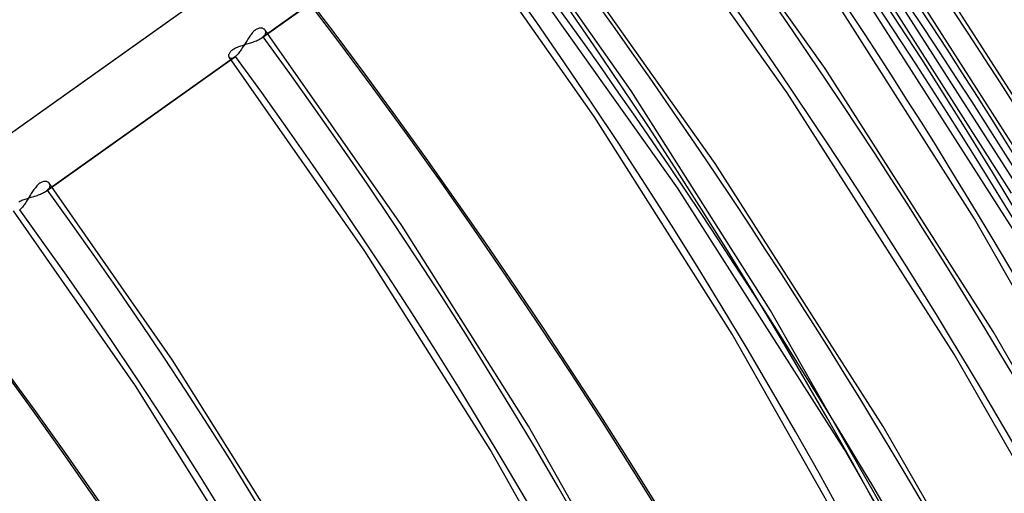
# Model space of a CAD drawing. Header units: millimetres. Extents: x -261 to 249, y -324 to 318.
# Tile 78 of 89: x 136 to 185, y 78 to 102. Entities that reach past the tile are written whole.
import ezdxf

# ---------------------------------------------------------------- set-up
doc = ezdxf.new("R2010")
doc.units = ezdxf.units.MM
doc.layers.add('MAIN-1', color=7, linetype='Continuous')
doc.layers.add('MAIN-2', color=7, linetype='Continuous')

msp = doc.modelspace()

# ---------------------------------------------------------------- linework, layer by layer
at = {"layer": 'MAIN-1'}
for centre, major_axis, start_param, end_param in [((-0.5, -0.433), (159.408, -184.069), 0.713724, 3.511855), ((-8.75, -7.578), (-148.606, 171.596), -2.427868, -0.857072), ((-50, -43.301), (-148.606, 171.596), -3.141592, -0.857072), ((-50, -43.301), (147.952, -170.84), 0, 2.284521)]:
    msp.add_ellipse(centre, major_axis=major_axis, ratio=0.75, start_param=start_param, end_param=end_param, dxfattribs=at)
at = {"layer": 'MAIN-2'}
for p, q in [((176.369, 99.676), (167.269, 112.528)), ((174.471, 98.449), (165.423, 111.223)), ((166.667, 98.551), (159.127, 109.283)), ((148.171, 101.213), (157.593, 107.915)), ((157.646, 107.957), (148.229, 101.259)), ((164.809, 97.263), (157.34, 107.899)), ((170.869, 94.913), (161.769, 107.765)), ((168.971, 93.685), (159.923, 106.459)), ((185.705, 93.425), (178.07, 105.424)), ((187.978, 92.369), (179.933, 104.987)), ((190.245, 91.32), (181.793, 104.552)), ((183.843, 92.137), (176.302, 104.003)), ((186.017, 91.243), (178.026, 103.772)), ((188.35, 90.086), (179.979, 103.2)), ((135.412, 96.293), (144.824, 102.988)), ((135.464, 96.334), (144.883, 103.034)), ((147.81, 101.574), (147.773, 101.542)), ((147.847, 101.603), (147.81, 101.574)), ((147.885, 101.627), (147.847, 101.603)), ((147.922, 101.648), (147.885, 101.627)), ((147.959, 101.665), (147.922, 101.648)), ((147.996, 101.678), (147.959, 101.665)), ((148.032, 101.688), (147.996, 101.678)), ((148.067, 101.693), (148.032, 101.688)), ((148.101, 101.696), (148.067, 101.693)), ((148.134, 101.695), (148.101, 101.696)), ((148.164, 101.691), (148.134, 101.695)), ((148.194, 101.685), (148.164, 101.691)), ((148.221, 101.676), (148.194, 101.685)), ((148.247, 101.665), (148.221, 101.676)), ((148.271, 101.651), (148.247, 101.665)), ((148.293, 101.635), (148.271, 101.651)), ((148.312, 101.617), (148.293, 101.635)), ((148.328, 101.598), (148.312, 101.617)), ((155.181, 91.799), (148.326, 101.6)), ((148.342, 101.575), (148.328, 101.598)), ((148.353, 101.55), (148.342, 101.575)), ((147.426, 101.083), (147.392, 101.029)), ((147.459, 101.136), (147.426, 101.083)), ((147.493, 101.189), (147.459, 101.136)), ((147.526, 101.24), (147.493, 101.189)), ((147.56, 101.289), (147.526, 101.24)), ((147.594, 101.337), (147.56, 101.289)), ((147.629, 101.383), (147.594, 101.337)), ((147.664, 101.426), (147.629, 101.383)), ((147.7, 101.468), (147.664, 101.426)), ((147.736, 101.507), (147.7, 101.468)), ((147.773, 101.542), (147.736, 101.507)), ((147.891, 101.063), (147.944, 101.086)), ((147.944, 101.086), (147.994, 101.11)), ((147.994, 101.11), (148.043, 101.135)), ((148.043, 101.135), (148.088, 101.16)), ((148.088, 101.16), (148.131, 101.186)), ((148.131, 101.186), (148.171, 101.213)), ((148.171, 101.213), (148.181, 101.22)), ((148.181, 101.22), (148.191, 101.228)), ((148.191, 101.228), (148.201, 101.235)), ((148.201, 101.235), (148.211, 101.243)), ((148.211, 101.243), (148.22, 101.251)), ((148.22, 101.251), (148.229, 101.259)), ((148.229, 101.259), (148.262, 101.289)), ((148.262, 101.289), (148.29, 101.319)), ((148.29, 101.319), (148.313, 101.35)), ((148.313, 101.35), (148.332, 101.38)), ((148.332, 101.38), (148.347, 101.41)), ((148.347, 101.41), (148.357, 101.44)), ((148.36, 101.525), (148.353, 101.55)), ((148.357, 101.44), (148.362, 101.469)), ((148.363, 101.497), (148.36, 101.525)), ((148.362, 101.469), (148.363, 101.497)), ((146.65, 100.57), (146.683, 100.598)), ((146.683, 100.598), (146.72, 100.626)), ((146.72, 100.626), (146.76, 100.652)), ((146.76, 100.652), (146.804, 100.678)), ((146.804, 100.678), (146.851, 100.703)), ((146.851, 100.703), (146.901, 100.726)), ((146.901, 100.726), (146.953, 100.749)), ((146.953, 100.749), (147.007, 100.77)), ((147.007, 100.77), (147.064, 100.79)), ((147.064, 100.79), (147.121, 100.81)), ((147.119, 100.597), (147.084, 100.548)), ((147.153, 100.648), (147.119, 100.597)), ((147.121, 100.81), (147.18, 100.829)), ((147.188, 100.701), (147.153, 100.648)), ((147.18, 100.829), (147.24, 100.848)), ((147.222, 100.754), (147.188, 100.701)), ((147.257, 100.808), (147.222, 100.754)), ((147.24, 100.848), (147.3, 100.867)), ((147.291, 100.863), (147.257, 100.808)), ((147.325, 100.919), (147.291, 100.863)), ((147.3, 100.867), (147.361, 100.885)), ((147.359, 100.974), (147.325, 100.919)), ((147.392, 101.029), (147.359, 100.974)), ((147.361, 100.885), (147.422, 100.903)), ((147.422, 100.903), (147.483, 100.922)), ((147.483, 100.922), (147.544, 100.94)), ((147.544, 100.94), (147.604, 100.959)), ((147.604, 100.959), (147.664, 100.979)), ((147.664, 100.979), (147.723, 100.999)), ((147.723, 100.999), (147.78, 101.02)), ((147.78, 101.02), (147.836, 101.041)), ((147.836, 101.041), (147.891, 101.063)), ((137.369, 93.529), (146.792, 100.232)), ((146.845, 100.274), (137.427, 93.575)), ((146.515, 100.316), (146.517, 100.341)), ((146.515, 100.292), (146.515, 100.316)), ((146.518, 100.269), (146.515, 100.292)), ((146.517, 100.341), (146.522, 100.368)), ((146.523, 100.248), (146.518, 100.269)), ((146.522, 100.368), (146.53, 100.395)), ((146.531, 100.229), (146.523, 100.248)), ((146.53, 100.395), (146.541, 100.424)), ((146.542, 100.212), (146.531, 100.229)), ((153.323, 90.513), (146.539, 100.216)), ((146.541, 100.424), (146.556, 100.453)), ((146.556, 100.196), (146.542, 100.212)), ((146.556, 100.453), (146.574, 100.482)), ((146.573, 100.183), (146.556, 100.196)), ((146.593, 100.174), (146.573, 100.183)), ((146.574, 100.482), (146.595, 100.512)), ((146.615, 100.169), (146.593, 100.174)), ((146.595, 100.512), (146.621, 100.541)), ((146.639, 100.168), (146.615, 100.169)), ((146.621, 100.541), (146.65, 100.57)), ((146.666, 100.172), (146.639, 100.168)), ((146.695, 100.18), (146.666, 100.172)), ((146.726, 100.192), (146.695, 100.18)), ((146.758, 100.21), (146.726, 100.192)), ((146.792, 100.232), (146.758, 100.21)), ((146.8, 100.238), (146.792, 100.232)), ((146.809, 100.245), (146.8, 100.238)), ((146.818, 100.251), (146.809, 100.245)), ((146.827, 100.259), (146.818, 100.251)), ((146.836, 100.266), (146.827, 100.259)), ((146.845, 100.274), (146.836, 100.266)), ((146.878, 100.304), (146.845, 100.274)), ((146.911, 100.337), (146.878, 100.304)), ((146.945, 100.374), (146.911, 100.337)), ((146.979, 100.413), (146.945, 100.374)), ((147.014, 100.456), (146.979, 100.413)), ((147.049, 100.501), (147.014, 100.456)), ((147.084, 100.548), (147.049, 100.501)), ((184.783, 86.495), (176.369, 99.676)), ((173.637, 87.549), (166.667, 98.551)), ((182.835, 85.348), (174.471, 98.449)), ((171.712, 86.363), (164.809, 97.263)), ((179.283, 81.731), (170.869, 94.913)), ((136.827, 93.699), (136.792, 93.653)), ((136.862, 93.743), (136.827, 93.699)), ((136.898, 93.784), (136.862, 93.743)), ((136.934, 93.823), (136.898, 93.784)), ((136.971, 93.859), (136.934, 93.823)), ((137.008, 93.891), (136.971, 93.859)), ((137.045, 93.919), (137.008, 93.891)), ((137.083, 93.944), (137.045, 93.919)), ((137.12, 93.965), (137.083, 93.944)), ((137.157, 93.982), (137.12, 93.965)), ((137.194, 93.995), (137.157, 93.982)), ((137.23, 94.004), (137.194, 93.995)), ((137.265, 94.01), (137.23, 94.004)), ((137.299, 94.012), (137.265, 94.01)), ((137.332, 94.012), (137.299, 94.012)), ((137.363, 94.008), (137.332, 94.012)), ((137.392, 94.001), (137.363, 94.008)), ((137.42, 93.992), (137.392, 94.001)), ((137.445, 93.981), (137.42, 93.992)), ((137.469, 93.967), (137.445, 93.981)), ((137.491, 93.951), (137.469, 93.967)), ((137.51, 93.934), (137.491, 93.951)), ((137.526, 93.914), (137.51, 93.934)), ((137.511, 93.666), (137.53, 93.696)), ((143.695, 85.047), (137.524, 93.917)), ((137.54, 93.891), (137.526, 93.914)), ((137.53, 93.696), (137.544, 93.726)), ((137.551, 93.867), (137.54, 93.891)), ((137.544, 93.726), (137.554, 93.756)), ((137.558, 93.841), (137.551, 93.867)), ((137.554, 93.756), (137.56, 93.785)), ((137.561, 93.813), (137.558, 93.841)), ((137.56, 93.785), (137.561, 93.813)), ((177.335, 80.585), (168.971, 93.685)), ((136.438, 93.164), (136.498, 93.183)), ((136.489, 93.179), (136.454, 93.124)), ((136.523, 93.235), (136.489, 93.179)), ((136.498, 93.183), (136.559, 93.201)), ((136.556, 93.29), (136.523, 93.235)), ((136.59, 93.345), (136.556, 93.29)), ((136.559, 93.201), (136.62, 93.219)), ((136.624, 93.399), (136.59, 93.345)), ((136.62, 93.219), (136.681, 93.238)), ((136.657, 93.452), (136.624, 93.399)), ((136.691, 93.505), (136.657, 93.452)), ((136.681, 93.238), (136.742, 93.257)), ((136.724, 93.556), (136.691, 93.505)), ((136.758, 93.605), (136.724, 93.556)), ((136.742, 93.257), (136.802, 93.276)), ((136.792, 93.653), (136.758, 93.605)), ((136.802, 93.276), (136.862, 93.295)), ((136.862, 93.295), (136.92, 93.315)), ((136.92, 93.315), (136.978, 93.336)), ((136.978, 93.336), (137.034, 93.357)), ((137.034, 93.357), (137.089, 93.379)), ((137.089, 93.379), (137.141, 93.402)), ((137.141, 93.402), (137.192, 93.426)), ((137.192, 93.426), (137.24, 93.451)), ((137.24, 93.451), (137.286, 93.476)), ((137.286, 93.476), (137.329, 93.502)), ((137.329, 93.502), (137.368, 93.529)), ((137.368, 93.529), (137.379, 93.536)), ((137.379, 93.536), (137.389, 93.544)), ((137.389, 93.544), (137.399, 93.551)), ((137.399, 93.551), (137.409, 93.559)), ((137.409, 93.559), (137.418, 93.567)), ((137.418, 93.567), (137.427, 93.575)), ((137.427, 93.575), (137.46, 93.605)), ((137.46, 93.605), (137.488, 93.635)), ((137.488, 93.635), (137.511, 93.666)), ((136.002, 92.994), (136.049, 93.019)), ((136.049, 93.019), (136.099, 93.043)), ((136.099, 93.043), (136.151, 93.065)), ((136.143, 92.69), (136.109, 92.653)), ((136.177, 92.729), (136.143, 92.69)), ((136.151, 93.065), (136.205, 93.086)), ((136.212, 92.772), (136.177, 92.729)), ((136.205, 93.086), (136.261, 93.107)), ((136.246, 92.817), (136.212, 92.772)), ((136.281, 92.864), (136.246, 92.817)), ((136.261, 93.107), (136.319, 93.126)), ((136.316, 92.913), (136.281, 92.864)), ((136.351, 92.964), (136.316, 92.913)), ((136.319, 93.126), (136.378, 93.146)), ((136.386, 93.017), (136.351, 92.964)), ((136.378, 93.146), (136.438, 93.164)), ((136.42, 93.07), (136.386, 93.017)), ((136.454, 93.124), (136.42, 93.07)), ((141.835, 83.761), (135.737, 92.532)), ((136.042, 92.589), (136.033, 92.582)), ((136.075, 92.62), (136.042, 92.589)), ((136.109, 92.653), (136.075, 92.62)), ((161.517, 81.755), (155.181, 91.799)), ((190.735, 80.042), (183.843, 92.137)), ((159.592, 80.571), (153.323, 90.513)), ((180.007, 76.335), (173.637, 87.549)), ((178.021, 75.256), (171.712, 86.363)), ((192.474, 73.052), (184.783, 86.495)), ((190.48, 71.99), (182.835, 85.348)), ((149.396, 75.961), (143.695, 85.047)), ((147.47, 74.779), (141.835, 83.761)), ((167.307, 71.521), (161.517, 81.755)), ((186.974, 68.289), (179.283, 81.731)), ((165.32, 70.444), (159.592, 80.571)), ((184.98, 67.226), (177.335, 80.585))]:
    msp.add_line(p, q, dxfattribs=at)
for centre, major_axis, start_param, end_param in [((0, 0), (-158.754, 183.313), -2.427868, 0.713724), ((-8.25, -7.145), (-147.952, 170.84), -2.427868, -0.857072), ((21.152, 18.319), (-156.089, 180.236), -2.427868, -1.670228), ((15.652, 13.555), (-163.487, 188.778), -2.427868, -1.668171), ((26.652, 23.082), (-148.691, 171.694), -2.427868, -1.671616), ((21.152, 18.319), (154.61, -178.528), 0.713724, 1.471382), ((15.652, 13.555), (162.007, -187.07), 0.713724, 1.472643), ((26.652, 23.082), (147.212, -169.986), 0.713724, 1.468967), ((10.152, 8.792), (-163.487, 188.778), -2.427868, -1.668171), ((10.152, 8.792), (162.007, -187.07), 0.713724, 1.473773), ((26.652, 23.082), (-137.151, 158.369), -2.427868, -1.674838), ((26.652, 23.082), (135.672, -156.66), 0.713724, 1.466401), ((4.652, 4.029), (-163.487, 188.778), -2.427868, -1.668171), ((4.652, 4.029), (162.007, -187.07), 0.713724, 1.473773), ((26.652, 23.082), (-125.611, 145.043), -2.427868, -1.677813), ((26.652, 23.082), (124.132, -143.335), 0.713724, 1.463358), ((26.652, 23.082), (-114.071, 131.718), -2.427868, -1.68139), ((26.652, 23.082), (112.591, -130.009), 0.713724, 1.459691), ((26.652, 23.082), (-102.531, 118.392), -2.427868, -1.685774), ((26.652, 23.082), (101.051, -116.684), 0.713724, 1.455185)]:
    msp.add_ellipse(centre, major_axis=major_axis, ratio=0.75, start_param=start_param, end_param=end_param, dxfattribs=at)

doc.saveas('drawing.dxf')
